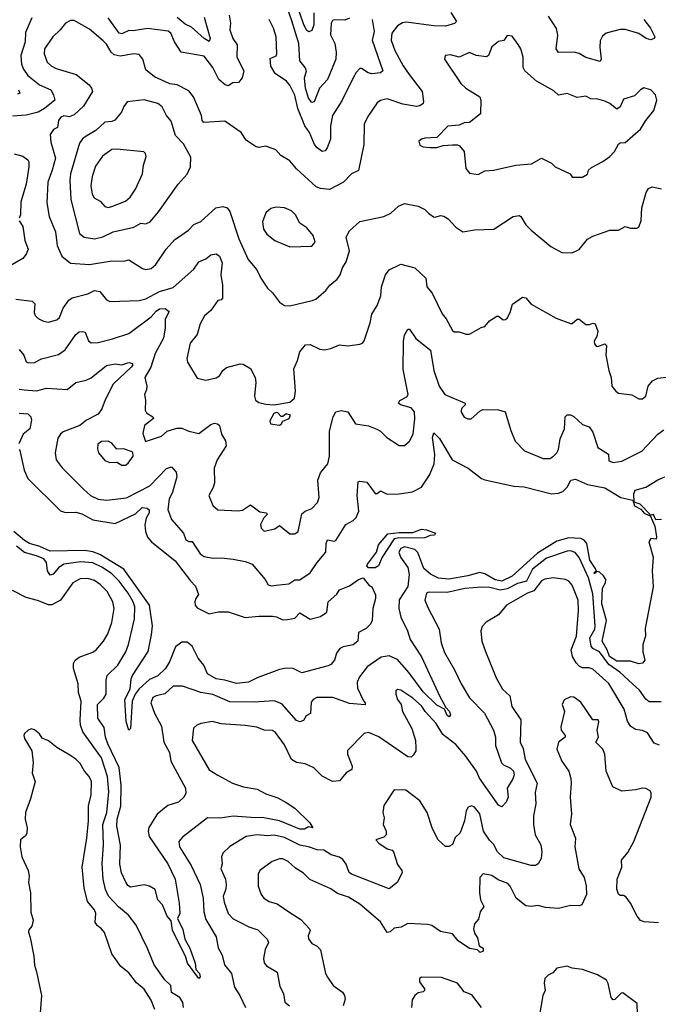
# Model space of a CAD drawing. Extents: x 1246169 to 1426871, y 660025 to 763458.
# Tile 205 of 256: x 1300018 to 1303748, y 732234 to 737985. Entities that reach past the tile are written whole.
import ezdxf

# ---------------------------------------------------------------- set-up
doc = ezdxf.new("R2010")
doc.units = 0

msp = doc.modelspace()

# ---------------------------------------------------------------- linework, layer by layer
at = {"layer": '0CON20XD'}
for points in [[(1301945, 737993.1), (1301917.3, 737982.7), (1301855, 737982.9), (1301845, 737979.2), (1301836.7, 737965), (1301834, 737896), (1301857.8, 737845), (1301866.2, 737795), (1301864.3, 737755), (1301815.4, 737635), (1301768.9, 737585), (1301737.5, 737505), (1301725, 737500.8), (1301705, 737527.1), (1301686.8, 737585), (1301681.1, 737645), (1301693.3, 737685), (1301685.6, 737705), (1301654.5, 737745), (1301647.4, 737845), (1301605.7, 737984.3), (1301583.3, 738043.3)], [(1301736.8, 738025), (1301736.8, 737955), (1301725, 737921.4), (1301706.7, 737913.3), (1301695, 737921.1), (1301677.6, 737955), (1301631.8, 738085)], [(1300087.8, 737995), (1300050.7, 737909.3), (1300049.6, 737855), (1300024.7, 737775), (1300028, 737725), (1300039.4, 737695), (1300065, 737657.9), (1300133.4, 737603.4), (1300200, 737575), (1300215.6, 737545), (1300221.9, 737515), (1300161.5, 737465), (1300125, 737444.5), (1300055, 737427.5), (1299975, 737421.2)], [(1302536.2, 738026.2), (1302568.5, 737975), (1302558.3, 737961.7), (1302505, 737946.5), (1302437.8, 737947.8), (1302275, 737970.4), (1302253.4, 737966.6), (1302225, 737948.6), (1302192.1, 737905), (1302187.8, 737865), (1302208.8, 737805), (1302257.8, 737715), (1302293.3, 737665), (1302367.8, 737565), (1302377.3, 737507.3), (1302374, 737495), (1302355, 737481.5), (1302335, 737477.5), (1302255, 737491.2), (1302165, 737522.9), (1302125, 737512.5), (1302105, 737499.2), (1302050.8, 737419.2), (1302030.8, 737375), (1302028.9, 737255), (1301996.1, 737103.9), (1301955, 737083.8), (1301910, 737035), (1301827.3, 736992.7), (1301775, 736999.4), (1301749.1, 737009.1), (1301635, 737114.2), (1301595, 737160), (1301542.4, 737192.4), (1301513.8, 737223.8), (1301455, 737246.9), (1301415, 737238.8), (1301395, 737244), (1301340.3, 737280.3), (1301310.8, 737325), (1301215, 737392.7), (1301093.3, 737385), (1301084.3, 737395), (1301079.4, 737425), (1301032.5, 737535), (1301005, 737570), (1300937.5, 737605), (1300895, 737610), (1300805, 737650), (1300755, 737691.2), (1300737.1, 737755), (1300715, 737780.5), (1300685, 737785.9), (1300605, 737771.1), (1300570, 737780), (1300552.7, 737795), (1300525, 737840.9), (1300505, 737861.8), (1300425, 737929.4), (1300335, 737979.6), (1300315, 737979.6), (1300285, 737963.5), (1300254.6, 737925), (1300210.8, 737885), (1300163.1, 737815), (1300159.6, 737785), (1300177.3, 737737.3), (1300201.9, 737715), (1300230.4, 737700.4), (1300347.8, 737665), (1300423.1, 737605), (1300437.5, 737585), (1300442.2, 737565), (1300390.7, 737479.3), (1300335, 737428.9), (1300307.5, 737417.5), (1300275, 737424), (1300258.8, 737415), (1300243.3, 737395), (1300237.5, 737355), (1300215, 737343.3), (1300195.6, 737315), (1300199.8, 737269.8), (1300226.4, 737176.4), (1300207.8, 737105), (1300181.2, 737035), (1300175.4, 736915), (1300189.6, 736835), (1300227.2, 736745), (1300237.3, 736665), (1300263.5, 736603.5), (1300315, 736563.1), (1300425, 736554.6), (1300555.5, 736575.5), (1300625, 736574.5), (1300655, 736583.1), (1300735, 736531.4), (1300755, 736525.6), (1300785, 736531.1), (1300812.9, 736555), (1300873.1, 736645), (1300922, 736698), (1301004.5, 736755), (1301035, 736788.9), (1301075, 736806.9), (1301162.5, 736885), (1301205, 736893.8), (1301229.4, 736885), (1301244.6, 736865), (1301297.1, 736705), (1301351.4, 736585), (1301403.8, 736523.8), (1301425.6, 736475), (1301465, 736416.7), (1301495, 736390), (1301535, 736334), (1301565, 736316), (1301596.6, 736313.4), (1301725.5, 736344.5), (1301746.6, 736353.4), (1301779.6, 736380.4), (1301806.8, 736403.2), (1301830, 736435), (1301871.3, 736468.7), (1301890, 736495), (1301903.1, 736535), (1301925, 736571.2), (1301943.5, 736635), (1301925.5, 736715), (1301945, 736750.8), (1302004.4, 736805.6), (1302145.5, 736834.5), (1302185, 736854), (1302230, 736895), (1302265, 736910.8), (1302345, 736896.2), (1302385, 736876.7), (1302405, 736853.8), (1302435, 736833.8), (1302445, 736831.2), (1302475, 736841.2), (1302495, 736837.5), (1302521.2, 736821.2), (1302565, 736773.3), (1302606.4, 736746.4), (1302675, 736758), (1302788.3, 736761.7), (1302900, 736835), (1302935, 736841.2), (1302946, 736835), (1302975, 736786.2), (1303004.6, 736754.6), (1303120.5, 736660.5), (1303185, 736624.5), (1303245, 736623.6), (1303285, 736642), (1303335, 736702.5), (1303365, 736720), (1303465, 736756.2), (1303515, 736756), (1303555, 736777.5), (1303585, 736767.5), (1303623, 736767), (1303635, 736772.5), (1303647.3, 736812.7), (1303651.1, 736885), (1303678.1, 736975), (1303691.1, 736998.9), (1303711.7, 737008.3), (1303766.8, 736996.8)], [(1301241.7, 738011.7), (1301250, 737965), (1301244.2, 737925), (1301261.9, 737875), (1301287.5, 737837.5), (1301285.4, 737765), (1301327.9, 737685), (1301316.9, 737645), (1301295, 737618.2), (1301263.3, 737615), (1301235, 737597.5), (1301217.5, 737605), (1301180, 737635), (1301146.4, 737705), (1301095, 737770.8), (1300961.1, 737795), (1300922.4, 737855), (1300900.4, 737905), (1300885, 737917.9), (1300765, 737933.6), (1300681.4, 737918.6), (1300655, 737920.9), (1300615, 737902.5), (1300599.2, 737905), (1300533.6, 737995)], [(1301095, 737999.5), (1301129.4, 737875), (1301125, 737858), (1301095, 737873.9), (1301020.7, 737940.7), (1300985, 737959.4), (1300938.1, 737998.1)], [(1302076.4, 737985), (1302088.2, 737915), (1302077.3, 737865), (1302139.5, 737685), (1302125, 737673.3), (1302075, 737667.5), (1302052.5, 737675), (1302015, 737700), (1302005, 737698.7), (1301983.2, 737676.8), (1301965.8, 737645), (1301899.8, 737510.2), (1301844.8, 737425), (1301834.2, 737365), (1301832.3, 737287.7), (1301813.8, 737236.2), (1301801.3, 737218.7), (1301785, 737214.3), (1301755, 737236.4), (1301740, 737255), (1301710.2, 737325), (1301684.2, 737365), (1301641.9, 737465), (1301624.5, 737544.5), (1301595, 737602), (1301576, 737625), (1301510, 737670), (1301485, 737712.5), (1301481.2, 737758.8), (1301515, 737773.3), (1301519.2, 737785), (1301515.4, 737885), (1301501.2, 737935), (1301475.6, 737985)], [(1303664.6, 737985), (1303702.1, 737935), (1303727.5, 737885), (1303725, 737873.8), (1303705, 737866), (1303676.7, 737875), (1303634.4, 737904.4), (1303555, 737928.1), (1303525, 737926.5), (1303442.9, 737905), (1303422.4, 737887.6), (1303409.1, 737860.9), (1303405.9, 737825), (1303414.4, 737755), (1303408.7, 737741.3), (1303325, 737763.5), (1303285, 737786.7), (1303257.5, 737795), (1303165, 737793.1), (1303152.5, 737815), (1303161.8, 737895), (1303153.9, 737933.9), (1303107.1, 738005)], [(1303244.1, 737064.1), (1303305, 737064.2), (1303335, 737082.5), (1303341.2, 737105), (1303358.3, 737121.7), (1303425, 737156), (1303465, 737186.2), (1303492, 737215), (1303515, 737258), (1303525, 737265.8), (1303555, 737268), (1303645, 737346.2), (1303674.4, 737395.6), (1303722.5, 737455), (1303739.4, 737515), (1303732.5, 737545), (1303705, 737575.8), (1303664.3, 737585.7), (1303644.4, 737575.6), (1303609.7, 737540.3), (1303545, 737520), (1303526.2, 737475), (1303505, 737462.9), (1303465, 737494.3), (1303435, 737508.6), (1303395, 737520), (1303355, 737522.5), (1303325, 737537.1), (1303275, 737530), (1303215, 737552.9), (1303165, 737543.8), (1303138.6, 737568.6), (1303036.4, 737625), (1302968.1, 737685), (1302957.8, 737705), (1302958.5, 737765), (1302944.6, 737814.6), (1302929.8, 737839.8), (1302895, 737887.5), (1302865, 737892.5), (1302846.7, 737863.3), (1302815, 737858), (1302775, 737826), (1302756, 737775), (1302745, 737768), (1302685, 737776.2), (1302645, 737792.5), (1302585, 737765.8), (1302535, 737780), (1302502.5, 737775), (1302500, 737755), (1302595, 737611.4), (1302624, 737585), (1302706, 737535), (1302712, 737515), (1302708.8, 737435), (1302645.8, 737384.2), (1302615, 737383.1), (1302585, 737368.5), (1302518, 737362), (1302455, 737296.7), (1302385, 737292.5), (1302365, 737287.5), (1302350, 737275), (1302355, 737252.5), (1302375, 737242.5), (1302415, 737237.5), (1302455, 737237.5), (1302490.7, 737249.3), (1302545, 737254), (1302575, 737253.8), (1302587.3, 737247.3), (1302614.3, 737214.3), (1302624.5, 737115), (1302645, 737088.1), (1302695, 737080.6), (1302735, 737102), (1302786, 737106), (1302915, 737134.2), (1303007, 737143), (1303065, 737176.7), (1303125, 737145.8), (1303145.5, 737125.5), (1303232.5, 737085), (1303244.1, 737064.1)], [(1300011.5, 737575), (1300018.1, 737555), (1300005, 737549.3)], [(1300455, 736704.8), (1300502.7, 736717.3), (1300564.3, 736745.7), (1300685, 736772.9), (1300725, 736795.6), (1300755, 736792.7), (1300780.6, 736805), (1300828.3, 736861.7), (1300942.5, 737025), (1300995, 737083.3), (1301015.8, 737125), (1301017.7, 737182.3), (1300975, 737258.8), (1300928, 737308), (1300902.2, 737392.2), (1300875, 737425.7), (1300850, 737475), (1300825, 737494.6), (1300745, 737516.8), (1300645.9, 737504.1), (1300625, 737476.7), (1300612.5, 737445), (1300572.9, 737397.1), (1300555, 737389.1), (1300515, 737385.6), (1300463.1, 737336.9), (1300405, 737304.5), (1300385, 737288.9), (1300367, 737263), (1300315.2, 737085), (1300311.4, 737045), (1300316.4, 736935), (1300366.7, 736736.8), (1300394.4, 736715), (1300455, 736704.8)], [(1299985, 737200.6), (1300035, 737188), (1300065, 737166.2), (1300070, 737155), (1300070.8, 737125), (1300055.4, 737024.6), (1300025, 736920), (1300022.5, 736845), (1300014, 736825)], [(1300535, 736887.1), (1300555, 736894.4), (1300635.8, 736925), (1300662, 736948), (1300695, 736994), (1300735.4, 737085), (1300740, 737135), (1300755.7, 737185), (1300752.7, 737202.7), (1300742.7, 737212.7), (1300585, 737229.1), (1300555, 737226.7), (1300502.1, 737187.9), (1300460.4, 737129.6), (1300441.6, 737068.4), (1300433.7, 737015), (1300440, 736965), (1300453.3, 736945), (1300486.9, 736925), (1300515, 736892.9), (1300535, 736887.1)], [(1301595, 736658), (1301725, 736661.9), (1301742.9, 736685), (1301732.5, 736725), (1301695, 736768.8), (1301655, 736796.7), (1301629.4, 736845), (1301605, 736868.9), (1301564.3, 736885.7), (1301515, 736890), (1301485, 736881.9), (1301455, 736856.2), (1301435.7, 736805), (1301441.7, 736761.7), (1301461.4, 736731.4), (1301508, 736695), (1301595, 736658)], [(1300015, 736810), (1300035, 736777.5), (1300047.9, 736695), (1300068, 736645), (1300056, 736615), (1300035, 736590), (1299886.5, 736505)], [(1299995, 736353.3), (1300090.3, 736340.3), (1300106, 736325), (1300101.9, 736275), (1300107.9, 736257.9), (1300125, 736240), (1300156.7, 736223.3), (1300185, 736218), (1300235, 736232), (1300249.4, 736245), (1300270.9, 736299.1), (1300304.1, 736345.9), (1300325, 736359.5), (1300415, 736383.8), (1300455, 736403.6), (1300485, 736396.9), (1300525, 736348.6), (1300545, 736339.4), (1300715, 736344.6), (1300755, 736354), (1300835, 736398.1), (1300915, 736419.6), (1301035, 736527.1), (1301065, 736571.2), (1301105, 736587.5), (1301135, 736612.1), (1301165, 736617.8), (1301185, 736604.3), (1301199.5, 736565), (1301192.9, 736495), (1301202.7, 736435), (1301201.7, 736358.3), (1301195, 736348), (1301174.6, 736345.4), (1301134.1, 736285.9), (1301098, 736255), (1301072.4, 736207.6), (1301053.9, 736146.1), (1301013.3, 736095), (1300993.1, 736005), (1300997.5, 735985), (1301055, 735891.2), (1301105, 735879.2), (1301165, 735892.2), (1301185, 735905.6), (1301203.7, 735936.3), (1301225, 735953.2), (1301305, 735974.5), (1301322.7, 735972.7), (1301365, 735948), (1301393.1, 735895), (1301397.1, 735865), (1301388.5, 735785), (1301395, 735762), (1301415, 735748.9), (1301455, 735738.8), (1301505, 735735.4), (1301595, 735750), (1301622.9, 735775), (1301629.4, 735815), (1301619.6, 735945), (1301641.1, 735995), (1301653.3, 736045), (1301686.7, 736085), (1301715, 736088.6), (1301770.3, 736060.3), (1301797.3, 736057.3), (1301835, 736064.4), (1301885, 736085.8), (1301935, 736079.2), (1302005, 736089.2), (1302020, 736095), (1302029.3, 736109.3), (1302065.8, 736215), (1302075.6, 736264.4), (1302105.6, 736315), (1302128, 736372), (1302131.5, 736425), (1302154.4, 736495), (1302175, 736524), (1302245, 736556.9), (1302325.7, 736535.7), (1302390, 736475), (1302396.7, 736425), (1302427, 736387), (1302485, 736266.7), (1302508.2, 736238.2), (1302545, 736168.8), (1302555, 736162.5), (1302585, 736162.5), (1302625, 736148.6), (1302645, 736148), (1302713, 736187), (1302735, 736192.5), (1302762.5, 736225), (1302805, 736253.3), (1302815, 736252.5), (1302842.7, 736232.7), (1302855, 736234), (1302865, 736241.2), (1302882.9, 736275), (1302896.6, 736323.4), (1302955, 736363.8), (1302975, 736360), (1303005, 736324), (1303152.4, 736242.4), (1303235, 736210), (1303245, 736210), (1303275, 736236), (1303285, 736236.2), (1303324.3, 736204.3), (1303345.9, 736204.1), (1303365, 736212.5), (1303379.3, 736209.3), (1303394.2, 736165), (1303388.6, 736135), (1303373.8, 736106.2), (1303375, 736092.5), (1303385, 736078), (1303395, 736076), (1303435, 736091.2), (1303445, 736082.5), (1303441.1, 736025), (1303458.8, 735935), (1303472.7, 735895), (1303475.8, 735845), (1303499.2, 735815), (1303515, 735804.4), (1303593.4, 735793.4), (1303635, 735770.8), (1303655, 735770), (1303674.5, 735785.5), (1303689.1, 735845), (1303713.9, 735876.1), (1303745, 735891.3), (1303810.4, 735899.6)], [(1300015, 736058.6), (1300041.1, 736025), (1300055, 735986), (1300070.3, 735980.3), (1300105, 735982.2), (1300145.4, 736004.6), (1300245, 736028.5), (1300283, 736057), (1300344.8, 736145.2), (1300365, 736161.1), (1300385, 736164.2), (1300399.4, 736159.4), (1300418.9, 736108.9), (1300435, 736096.9), (1300475, 736098.9), (1300559.8, 736120.2), (1300655, 736152.5), (1300785, 736249.1), (1300815, 736283.1), (1300835, 736295.8), (1300868.1, 736298.1), (1300890, 736280), (1300866.8, 736235), (1300867.1, 736185), (1300857.4, 736125), (1300809.5, 736035), (1300784.1, 735955), (1300749.5, 735895), (1300759.4, 735845), (1300757.9, 735822.1), (1300746, 735795), (1300753, 735763), (1300751.4, 735705), (1300759.3, 735689.3), (1300796, 735665), (1300800, 735655), (1300746.7, 735615), (1300737, 735567), (1300751.7, 735521.7), (1300845, 735552.9), (1300878.5, 735581.5), (1300935, 735599.5), (1300965, 735600), (1301005, 735581.1), (1301065, 735568.5), (1301135, 735621.1), (1301155, 735627.3), (1301173.6, 735623.6), (1301184.5, 735614.5), (1301196.4, 735565), (1301220.3, 735525), (1301224.7, 735495.3), (1301171.5, 735415), (1301153.1, 735365), (1301155, 735280), (1301147.7, 735252.3), (1301122.9, 735205), (1301145, 735146.7), (1301175, 735122), (1301294.3, 735115.7), (1301319.1, 735120.9), (1301365, 735152), (1301421.2, 735111.2), (1301460, 735105), (1301462.5, 735095), (1301443.9, 735076.1), (1301424.4, 735035.6), (1301428, 735015), (1301445, 734998), (1301508.8, 735011.2), (1301535, 735030), (1301595, 734982), (1301625, 734982.5), (1301643.8, 734995), (1301665, 735098.6), (1301685, 735114.4), (1301725, 735130.6), (1301758.1, 735165), (1301766.7, 735195), (1301759.2, 735295), (1301775, 735338), (1301818.5, 735391.5), (1301828, 735435), (1301827.7, 735485), (1301828.3, 735581.7), (1301849.4, 735665), (1301865, 735694), (1301895, 735703.2), (1301934, 735694), (1301980, 735625), (1302055, 735612), (1302103.4, 735593.4), (1302125, 735580.8), (1302162, 735545), (1302235, 735498.6), (1302265, 735498.8), (1302295, 735523.3), (1302316.9, 735565), (1302326.2, 735653.8), (1302323.8, 735695), (1302305, 735718.5), (1302242.5, 735735), (1302230, 735745), (1302238.8, 735761.2), (1302278.2, 735781.8), (1302286.7, 735795), (1302258.5, 735941.5), (1302259.5, 736105), (1302265, 736142.5), (1302285, 736176.7), (1302295, 736176.7), (1302332.4, 736122.4), (1302418.1, 736055), (1302436, 735936)], [(1300015, 735826.4), (1300043.1, 735823.1), (1300115, 735817.8), (1300175, 735831.8), (1300295, 735825.6), (1300345, 735865.4), (1300405, 735878.7), (1300435, 735892.1), (1300525, 735965.6), (1300575, 735974.4), (1300615, 735969.1), (1300655, 735982.1), (1300676, 735976), (1300676.9, 735965), (1300668.9, 735955), (1300564.4, 735855.6), (1300517.4, 735765), (1300498.3, 735711.7), (1300475, 735681.8), (1300407.8, 735645), (1300368.1, 735615), (1300272.1, 735577.9), (1300255, 735564.7), (1300240.3, 735539.7), (1300223.9, 735455), (1300230, 735415), (1300265, 735366.9), (1300387.5, 735245), (1300431.9, 735205), (1300475, 735183.8), (1300525, 735179.1), (1300642.1, 735192.1), (1300778, 735262), (1300875, 735363.5), (1300905, 735372.5), (1300931.8, 735341.8), (1300934.6, 735315), (1300910.4, 735225), (1300891.2, 735185), (1300883.2, 735125), (1300904.5, 735065), (1300974.3, 734985), (1300987.5, 734947.5), (1301005, 734937.5), (1301025, 734937.5), (1301071.2, 734865), (1301095, 734848.8), (1301145, 734839.1), (1301195, 734841.1), (1301264.3, 734834.3), (1301335, 734820), (1301375, 734804), (1301451.5, 734715), (1301470, 734685), (1301487.7, 734677.7), (1301515, 734681.9), (1301589.5, 734690.5), (1301625, 734712.5), (1301655, 734713.6), (1301713.5, 734755), (1301754.6, 734815), (1301805.7, 734874.3), (1301808.1, 734925), (1301815, 734946.9), (1301855, 734939.6), (1301865, 734943.8), (1301922.8, 735037.2), (1301965, 735060.2), (1301982.7, 735077.3), (1301999.2, 735115), (1301989.5, 735205), (1301995, 735286.2), (1302005, 735290), (1302045, 735284.4), (1302095, 735217.5), (1302105, 735217.5), (1302125, 735232.9), (1302165, 735213.8), (1302235, 735215.3), (1302312.7, 735227.3), (1302365.3, 735254.7), (1302412.5, 735325), (1302438.9, 735391.1), (1302443.2, 735445), (1302429.3, 735545), (1302437.5, 735572.5), (1302469.4, 735539.4), (1302543.3, 735413.3), (1302638, 735365), (1302715, 735305.8), (1302735, 735297.5), (1302905, 735260), (1302965, 735256.2), (1303125, 735215.5), (1303165, 735219.1), (1303191.1, 735228.9), (1303215.9, 735254.1), (1303237.1, 735295), (1303265, 735301.1), (1303335, 735270.9), (1303435, 735251.3), (1303530, 735195), (1303599.3, 735179.3), (1303608.8, 735145), (1303645.9, 735125.9), (1303665, 735102), (1303695, 735090), (1303700, 735095), (1303642, 735155), (1303607, 735167), (1303604.5, 735215.5), (1303612.6, 735237.4), (1303676, 735255), (1303745, 735297.5), (1303785.7, 735314.3)], [(1302436, 735936), (1302467.5, 735845), (1302501.5, 735795), (1302620, 735745), (1302620, 735735), (1302601.2, 735715), (1302594.2, 735695.8), (1302615, 735664.2), (1302635, 735654), (1302655, 735654), (1302705, 735698.8), (1302722.7, 735707.3), (1302815, 735706.7), (1302853.3, 735695), (1302886.2, 735586.2), (1302912.7, 735522.7), (1302965.8, 735465.8), (1303075, 735422.5), (1303115, 735422), (1303135, 735436), (1303155.8, 735455), (1303165.4, 735474.6), (1303175, 735537.5), (1303200.6, 735595), (1303204.2, 735665.8), (1303215, 735676.2), (1303235, 735676.7), (1303255, 735667.5), (1303305, 735620), (1303345, 735607.5), (1303365.4, 735575.4), (1303395, 735485.8), (1303458, 735448), (1303458.8, 735408.8), (1303485, 735399.4), (1303535, 735407.1), (1303652, 735465), (1303745, 735564.5), (1303781.2, 735588.8)], [(1300015, 735687.5), (1300065, 735681.9), (1300082.5, 735665), (1300085.6, 735645), (1300076.9, 735595), (1300037.9, 735565), (1300013, 735507)], [(1301535, 735617.5), (1301545, 735622.5), (1301555, 735640), (1301592.5, 735655), (1301600, 735675), (1301575, 735683.3), (1301555, 735667.5), (1301545, 735667.5), (1301525, 735688.8), (1301515, 735691.2), (1301502.5, 735685), (1301478.3, 735641.7), (1301482.5, 735625), (1301535, 735617.5)], [(1300635, 735382.9), (1300652, 735395), (1300680, 735435), (1300679.3, 735459.3), (1300625, 735477.5), (1300585, 735476.2), (1300555, 735512), (1300535, 735524), (1300495, 735521.2), (1300473.3, 735505), (1300471.7, 735478.3), (1300478, 735455), (1300515, 735410), (1300545, 735398), (1300585, 735400), (1300613.6, 735383.6), (1300635, 735382.9)], [(1300014.6, 735474.6), (1300018.6, 735468.6), (1300044.1, 735354.1), (1300065, 735304.4), (1300255, 735115.4), (1300285, 735105.8), (1300345, 735107.9), (1300379.7, 735099.7), (1300445, 735063), (1300575, 735042.5), (1300695, 735099.5), (1300733.1, 735135), (1300762.7, 735132.7), (1300773.1, 735123.1), (1300774.7, 735105), (1300757, 735073), (1300747.8, 735035), (1300752.7, 734995), (1300765, 734962.5), (1300786.7, 734935), (1300925.3, 734825), (1301015, 734706.9), (1301045, 734676), (1301063, 734627), (1301046, 734604), (1301040.4, 734585), (1301043.2, 734565), (1301055, 734549.5), (1301124.8, 734514.8), (1301176.2, 734526.2), (1301235, 734526), (1301335, 734492.9), (1301415, 734501.5), (1301495, 734500.8), (1301517.9, 734497.9), (1301555, 734479.3), (1301581.1, 734481.1), (1301625, 734488.5), (1301655, 734521.1), (1301713.9, 734483.9), (1301775, 734498.8), (1301812.5, 734525), (1301818.8, 734585), (1301869.5, 734630.5), (1301886.7, 734655), (1301945, 734678), (1301996.7, 734715), (1302025, 734725.6), (1302060, 734680), (1302075, 734672.5), (1302095.8, 734625), (1302095.7, 734605), (1302081.2, 734545), (1302077.5, 734475), (1302067.5, 734455), (1302041.7, 734428.3), (1301996.7, 734405), (1301992.5, 734355), (1301965.6, 734334.4), (1301907.6, 734322.4), (1301888.6, 734311.4), (1301868.5, 734285), (1301856.6, 734243.4), (1301835, 734218.8), (1301818.8, 734211.2), (1301665, 734170.6), (1301615, 734195.7), (1301575, 734196.9), (1301535, 734190), (1301405, 734140.4), (1301355, 734114.8), (1301285, 734107.2), (1301215, 734128), (1301165, 734135.2), (1301115, 734163.8), (1301092.5, 734215), (1301060.2, 734255), (1301024.2, 734325), (1300995, 734348.4), (1300965, 734349.4), (1300928.1, 734321.9), (1300893.3, 734235), (1300868.8, 734195), (1300825, 734152.4), (1300775, 734131.3), (1300715, 734076.9), (1300692.7, 734045), (1300675.3, 734005), (1300665.5, 733845), (1300655, 733836.2), (1300640, 733885), (1300630.8, 734015), (1300662.5, 734075), (1300668.5, 734135), (1300676.4, 734155), (1300768.2, 734295), (1300787.1, 734392.9), (1300793.3, 734445), (1300775.2, 734565), (1300626.1, 734775), (1300485, 734860.7), (1300445, 734876.6), (1300395.4, 734884.6), (1300195, 734880.6), (1300135, 734908.8), (1300075, 734926.2), (1300045, 734943.4), (1299984.1, 734995)], [(1303766.7, 735065), (1303733.6, 735063.6), (1303720, 735095), (1303700, 735090), (1303727.3, 735027.3), (1303738, 734965), (1303735, 734950), (1303705, 734954), (1303692.2, 734935), (1303718.1, 734845), (1303712.5, 734765), (1303718.3, 734671.7), (1303671.7, 734428.3), (1303672.7, 734385), (1303658.2, 734335), (1303658.1, 734291.9), (1303670, 734245), (1303655, 734227.6), (1303635, 734222.5), (1303585, 734239.1), (1303505, 734239), (1303463.2, 734265), (1303448.8, 734305), (1303419.4, 734355), (1303444.8, 734475), (1303417.6, 734572.4)], [(1302055, 734783.5), (1302045.9, 734795), (1302049.1, 734805), (1302101.5, 734875), (1302113, 734917), (1302168.7, 734981.3), (1302235, 734990.4), (1302315, 734989.2), (1302365, 735009.2), (1302395, 735005.4), (1302447.5, 734985), (1302440, 734975), (1302415, 734972.7), (1302385, 734959.1), (1302225, 734957.4), (1302205, 734951.9), (1302134.5, 734845), (1302114.4, 734795.6), (1302095, 734783.8), (1302055, 734783.5)], [(1303417.6, 734572.4), (1303421.3, 734665), (1303439.2, 734695), (1303441.2, 734715), (1303427.6, 734737.6), (1303405, 734758.2), (1303385.6, 734764.4), (1303382.7, 734755), (1303375, 734750.5), (1303372, 734755), (1303384.4, 734765.6), (1303383.2, 734775), (1303349.1, 734829.1), (1303330.4, 734925), (1303315.7, 734945.7), (1303295.5, 734955.5), (1303225, 734959.4), (1303155, 734939.7), (1303041.6, 734868.4), (1302895.3, 734735), (1302833.9, 734706.1), (1302795, 734713.8), (1302735, 734749.2), (1302705, 734756.8), (1302635, 734736.1), (1302525, 734716.7), (1302463.6, 734723.6), (1302416.8, 734746.8), (1302379.2, 734779.2), (1302343.1, 734873.1), (1302325, 734891.1), (1302265, 734905.9), (1302245, 734896.7), (1302233.1, 734875), (1302241.9, 734845), (1302285.3, 734785), (1302293.3, 734745), (1302284.7, 734675), (1302235, 734595.8), (1302232.8, 734545), (1302244.5, 734495), (1302282.5, 734415), (1302298, 734365), (1302365, 734263.8), (1302472.8, 734032.8), (1302507.7, 733967.7), (1302527.5, 733945), (1302533.8, 733925), (1302527.1, 733912.9), (1302515, 733920.8), (1302498.3, 733958.3), (1302455, 733982), (1302375, 734058.4), (1302291.7, 734171.7), (1302225, 734248.8), (1302175, 734269.7), (1302129.1, 734260.9), (1302047.1, 734205), (1302003, 734147), (1301989.4, 734115), (1301990, 734080), (1302025.8, 734005.8), (1302036.7, 733995), (1302035, 733982.5), (1301945, 733990.4), (1301846.3, 734026.3), (1301753.8, 734026.2), (1301732, 734015), (1301720.4, 733999.6), (1301716.9, 733933.1), (1301690.2, 733919.8), (1301675, 733892.5), (1301655, 733883.1), (1301635, 733891.4), (1301548.3, 733988.3), (1301505, 734006.4), (1301388.2, 733998.2), (1301245, 734000), (1301145, 734043.4), (1301075, 734055.8), (1300967.7, 734092.3), (1300915, 734092.9), (1300865, 734047.5), (1300815, 734036.8), (1300795, 734025.4), (1300783.2, 733995), (1300804.1, 733935), (1300845, 733858), (1300858.9, 733765), (1300892.7, 733705), (1300900.8, 733655), (1300985.8, 733495.8), (1300988.4, 733465), (1300976.8, 733445), (1300945, 733415.5), (1300883.9, 733396.1), (1300821.2, 733345), (1300772.7, 733267.3), (1300768, 733245), (1300774.4, 733214.4), (1300883.1, 733055), (1300925.2, 732965.2), (1300949.2, 732825), (1300952.9, 732765), (1300940, 732735), (1300970.6, 732670.6), (1300981.5, 732615), (1301012.1, 732562.1), (1301042.9, 732475), (1301047.4, 732437.4), (1301067.2, 732415), (1301071.1, 732395), (1301065, 732385.8), (1300996.9, 732475), (1300986.7, 732515), (1300911.1, 732665), (1300901.7, 732721.7), (1300878.8, 732748.8), (1300852, 732815), (1300824.4, 732844.4), (1300808.6, 732905), (1300775, 732924.5), (1300745, 732932.1), (1300665, 732919.2), (1300648.8, 732928.8), (1300636.8, 732946.8), (1300612, 733002), (1300602.6, 733052.6), (1300606, 733164), (1300584.4, 733275), (1300587.2, 733315), (1300608, 733392), (1300610.7, 733515), (1300598, 733618), (1300532.8, 733755), (1300519.2, 733795), (1300511.1, 733851.1), (1300473.2, 733905), (1300472, 733985), (1300508.6, 734021.4), (1300521.9, 734045), (1300522.4, 734127.6), (1300528.8, 734155), (1300590, 734215), (1300636.8, 734293.2), (1300653.8, 734335), (1300687.6, 734485), (1300689.2, 734555), (1300680, 734585), (1300652.1, 734635), (1300598.9, 734705), (1300555, 734747.9), (1300500.4, 734785), (1300445, 734812.1), (1300375, 734818.1), (1300275.7, 734804.3), (1300245, 734783.8), (1300213.3, 734746.8), (1300195, 734741.3), (1300179.6, 734765), (1300174.7, 734815), (1300158.8, 734835), (1300115, 734854.4), (1300045, 734873.2), (1299999.5, 734909.5)], [(1303765, 734000.6), (1303695, 734001.8), (1303675, 734015.5), (1303638.8, 734068.8), (1303597.9, 734105), (1303523.6, 734175), (1303459.5, 734219.5), (1303405, 734292), (1303365, 734311.6), (1303355.4, 734325), (1303348, 734375), (1303376.9, 734425), (1303379.8, 734445), (1303365, 734630.8), (1303341, 734725), (1303285, 734842.9), (1303262.2, 734872.2), (1303235, 734882.2), (1303215, 734881.6), (1303095, 734839.8), (1303014, 734775), (1302978, 734705), (1302925, 734691.2), (1302865, 734660.5), (1302825, 734653.8), (1302765, 734668), (1302715, 734671.1), (1302617.1, 734662.9), (1302515, 734639.6), (1302405, 734641.2), (1302394.4, 734635), (1302384.5, 734594.5), (1302401.2, 734551.2), (1302467.5, 734425), (1302480.7, 734345), (1302499.5, 734289.5), (1302557.4, 734187.4), (1302596, 734105), (1302644.8, 734024.8), (1302732.7, 733935), (1302786.2, 733835), (1302797.1, 733795), (1302797.6, 733745), (1302831.6, 733645), (1302843.2, 733633.2), (1302885, 733613.4), (1302903.1, 733595), (1302905.3, 733575), (1302898, 733552), (1302865, 733496.7), (1302871.2, 733445), (1302859.2, 733415), (1302835, 733388.6), (1302815, 733397.1), (1302702.9, 733555), (1302685.9, 733595), (1302622.5, 733685), (1302565, 733750.7), (1302489.7, 733809.7), (1302450.6, 733875), (1302386.6, 733945), (1302365, 733976.9), (1302315, 734022.2), (1302245, 734068.9), (1302225, 734072), (1302215.8, 734064.2), (1302214.3, 734045), (1302224.6, 734014.6), (1302246, 733985), (1302254, 733945), (1302309.2, 733845), (1302328.9, 733775), (1302332.7, 733732.7), (1302331.8, 733715), (1302318, 733692), (1302305, 733678.5), (1302285, 733679.6), (1302115, 733796), (1302055, 733822.5), (1302030, 733815), (1301932.8, 733717.2), (1301933.2, 733695), (1301960, 733625), (1301956.9, 733605), (1301923.8, 733586.2), (1301885, 733538.8), (1301845, 733536), (1301785, 733566.5), (1301735, 733615.5), (1301685, 733638.1), (1301635, 733645.7), (1301606, 733665), (1301565, 733750.6), (1301511.4, 733821.4), (1301495, 733833.9), (1301445, 733836.2), (1301402.3, 733852.3), (1301335, 733862.7), (1301195, 733871.5), (1301144.6, 733885.4), (1301076, 733874), (1301052.5, 733865), (1301033.8, 733846.2), (1301025.6, 733775), (1301123.8, 733603.8), (1301175, 733573.1), (1301261.2, 733525), (1301325, 733503.6), (1301405, 733491.5), (1301455, 733463.9), (1301525, 733439.6), (1301575, 733413.6), (1301625, 733380.5), (1301712, 733295), (1301730, 733265), (1301705, 733270), (1301682.3, 733257.7), (1301655, 733257.3), (1301535, 733305.5), (1301435, 733325.9), (1301395, 733323.5), (1301265, 733334), (1301187.8, 733322.2), (1301115, 733323.8), (1300968.7, 733211.3), (1300947.5, 733185), (1300951.8, 733155), (1301019.4, 733045), (1301072.8, 732935), (1301090, 732855), (1301092.4, 732775), (1301105, 732729.4), (1301165, 732628), (1301177.1, 732565), (1301201.1, 732521.1), (1301213.5, 732465), (1301254.6, 732415), (1301271.5, 732335), (1301303.3, 732285), (1301336.7, 732215)], [(1300975.4, 732215), (1300970, 732245), (1300953.1, 732275), (1300903.8, 732303.8), (1300901.2, 732345), (1300866.4, 732376.4), (1300802.6, 732465), (1300765, 732561.1), (1300697, 732697), (1300652.5, 732755), (1300595, 732804), (1300536.8, 732865), (1300518.5, 732905), (1300505.6, 732965), (1300498.6, 733055), (1300506.2, 733165), (1300503.9, 733285), (1300526, 733355), (1300537.7, 733475), (1300529.8, 733565), (1300495, 733674.6), (1300386.8, 733825), (1300372.9, 733865), (1300370.4, 733895), (1300376.7, 734005), (1300361.8, 734055), (1300359.6, 734105), (1300332.5, 734195), (1300331.5, 734225), (1300341.9, 734245), (1300365, 734261.9), (1300445, 734290.9), (1300465, 734304.4), (1300507.7, 734355), (1300531.7, 734398.3), (1300556.4, 734463.6), (1300570, 734545), (1300561.5, 734585), (1300527.7, 734645), (1300487, 734687), (1300455, 734709.1), (1300415, 734720.9), (1300369.9, 734720.1), (1300327.3, 734695), (1300255.5, 734595), (1300205, 734566.4), (1300185, 734567.8), (1300122.1, 734592.1), (1300055, 734609.2), (1299975, 734650.8)], [(1303755, 733748), (1303725, 733760), (1303685, 733819.5), (1303655, 733833.5), (1303615, 733838.6), (1303585, 733858.6), (1303568.3, 733888.3), (1303548.3, 733958.3), (1303458.7, 734108.6), (1303365, 734191.4), (1303345, 734198.6), (1303305, 734198.9), (1303285, 734209.8), (1303267.7, 734227.7), (1303246.8, 734265), (1303239, 734305), (1303269.5, 734385), (1303281.6, 734535), (1303280, 734595), (1303245, 734683.1), (1303225.7, 734705), (1303205.4, 734715.4), (1303134.6, 734724.6), (1303085, 734717.1), (1303065, 734708), (1303020.6, 734649.4), (1302983.5, 734635), (1302861.2, 734565), (1302815, 734508.6), (1302743.5, 734466.5), (1302719.1, 734440.9), (1302710.5, 734415), (1302717.3, 734355), (1302739.1, 734295), (1302801.7, 734141.7), (1302837.8, 734075), (1302880.6, 734035), (1302893.3, 733973.2), (1302944.3, 733895), (1302941.8, 733765), (1302958.3, 733728.2), (1302971.1, 733665), (1303041.3, 733525), (1303028.5, 733471.5), (1303032.5, 733405), (1303018.9, 733335), (1303019.4, 733285), (1303028.9, 733225), (1303061.5, 733165), (1303068.6, 733125), (1303064.1, 733085.9), (1303046.7, 733055), (1303030, 733045), (1303005.7, 733044.3), (1302845, 733089.3), (1302808.4, 733125), (1302785, 733170), (1302763, 733193), (1302727.9, 733245), (1302705, 733347.1), (1302675, 733385.8), (1302656.4, 733393.6), (1302637.5, 733385), (1302626.1, 733363.9), (1302616.7, 733305), (1302590.8, 733235), (1302561.1, 733208.9), (1302545, 733167.5), (1302525, 733156.4), (1302505, 733155.7), (1302461.4, 733195), (1302429.1, 733259.1), (1302398.4, 733355), (1302355, 733423.3), (1302273.3, 733485), (1302205, 733487.5), (1302145.6, 733395), (1302138.9, 733355), (1302145.9, 733324.1), (1302140, 733285), (1302157.5, 733245), (1302157.5, 733225), (1302145, 733210), (1302097.5, 733195), (1302116, 733175), (1302165, 733143.1), (1302194.4, 733134.4), (1302201.4, 733125), (1302225, 733050), (1302250, 733015), (1302252.5, 733005), (1302245, 732987.5), (1302223.3, 732946.7), (1302175, 732908.8), (1301955, 732993.8), (1301942.9, 733005), (1301925, 733053.3), (1301905, 733080.4), (1301885, 733092.8), (1301837.1, 733107.1), (1301795, 733135.3), (1301755, 733135.9), (1301705, 733154.7), (1301655, 733163.4), (1301565, 733207.7), (1301505, 733223.1), (1301465, 733218.1), (1301405, 733223.6), (1301340, 733215), (1301245, 733155.6), (1301205, 733116.9), (1301196.2, 733095), (1301200, 733055), (1301192.7, 733025), (1301218.9, 732965), (1301224.7, 732935), (1301222.3, 732907.7), (1301206.8, 732865), (1301211.3, 732831.3), (1301235, 732764.4), (1301265, 732733.1), (1301303.3, 732715), (1301356.1, 732686.1), (1301408.5, 732668.5), (1301463.1, 732615), (1301470.6, 732595), (1301450.8, 732555), (1301441.2, 732501.2), (1301445.7, 732475.7), (1301459.7, 732459.7), (1301522.5, 732422.5), (1301538.2, 732338.2), (1301557.8, 732297.8), (1301566.2, 732246.2), (1301594.2, 732225)], [(1303750.3, 732709.7), (1303665, 732715.6), (1303645, 732724.3), (1303625, 732749.2), (1303585.4, 732825.4), (1303559.7, 732859.7), (1303545, 732870), (1303525, 732870), (1303515, 732877.5), (1303506.9, 732906.9), (1303508.2, 732965), (1303535.4, 733035), (1303533.1, 733076.9), (1303569.5, 733120.5), (1303604.4, 733185), (1303705.6, 733445), (1303707, 733467), (1303701.2, 733481.2), (1303675.5, 733495.5), (1303655, 733497.1), (1303615, 733487.1), (1303535, 733480), (1303483.3, 733505), (1303444.3, 733595), (1303436.7, 733695), (1303423.3, 733725), (1303384.2, 733765), (1303398.6, 733795), (1303391.2, 733835), (1303400, 733885), (1303396.2, 733895), (1303365, 733896.2), (1303295, 733999.4), (1303255, 734028), (1303235, 734030.8), (1303198.3, 734011.7), (1303187.5, 733985), (1303199.5, 733945), (1303178.1, 733855), (1303180.5, 733835), (1303204.4, 733805), (1303204.3, 733795), (1303165.4, 733765), (1303156.4, 733725), (1303184.3, 733654.3), (1303225, 733595.8), (1303236.6, 733553.4), (1303240, 733525), (1303233.3, 733445), (1303241.9, 733345), (1303232.5, 733285), (1303264.4, 733205), (1303262.5, 733177.5), (1303260.5, 733155), (1303284, 733026), (1303314.5, 732975), (1303326.6, 732926.6), (1303328.6, 732875), (1303301.4, 732815), (1303285, 732808.5), (1303235, 732811.6), (1303165, 732794.6), (1303090.2, 732800.2), (1303045, 732812), (1303005, 732804.7), (1302975, 732810.4), (1302917.8, 732855), (1302883.7, 732923.7), (1302869.8, 732939.8), (1302812.1, 732962.1), (1302775, 732987.1), (1302724.4, 732995.6), (1302705.8, 732975), (1302704.3, 732885), (1302708.6, 732845), (1302729.2, 732805), (1302708.1, 732775), (1302698.3, 732731.7), (1302674.2, 732705), (1302669.4, 732675), (1302675, 732650), (1302691.7, 732621.7), (1302702.5, 732575), (1302725, 732562.5), (1302726, 732545), (1302707, 732537), (1302692.5, 732552.5), (1302645, 732559.4), (1302578.1, 732605)], [(1300806.5, 732205), (1300785, 732258), (1300745, 732322.2), (1300699.9, 732359.9), (1300655, 732418), (1300607.5, 732455), (1300555, 732529.2), (1300513.1, 732653.1), (1300495.9, 732675.9), (1300470, 732695), (1300458.5, 732715), (1300461.6, 732765), (1300455.5, 732785.5), (1300414.4, 732835), (1300394.6, 732914.6), (1300382.9, 733035), (1300409.4, 733205), (1300419.3, 733305), (1300419.4, 733395), (1300434.2, 733455), (1300436.5, 733535), (1300423.8, 733565), (1300395.5, 733595), (1300370.9, 733640.9), (1300346.2, 733666.2), (1300310.5, 733689.5), (1300234.6, 733734.6), (1300185, 733774), (1300149.3, 733789.3), (1300133, 733813), (1300105, 733836.7), (1300085, 733842.5), (1300067.5, 733835), (1300045, 733816.7), (1300042, 733805), (1300045, 733787.5), (1300087.5, 733715), (1300095.7, 733645.7), (1300090.6, 733585), (1300107.5, 733535), (1300080.9, 733435), (1300051.1, 733355), (1300049.2, 733315), (1300060.4, 733265), (1300058.4, 733231.6), (1300051.8, 733218.2), (1300022.9, 733195), (1300020, 733155), (1300030.8, 733095), (1300067.1, 733015), (1300072.9, 732985), (1300068.1, 732945), (1300081.4, 732885), (1300083.2, 732773.2), (1300095.8, 732725), (1300088.8, 732691.2), (1300070, 732670), (1300068.5, 732655), (1300078.9, 732625), (1300100.5, 732515), (1300103.1, 732463.1), (1300115, 732423.3), (1300145.5, 732285), (1300136.2, 732185)], [(1302578.1, 732605), (1302546.5, 732646.5), (1302475, 732659.4), (1302425, 732693.8), (1302400.6, 732700.6), (1302285, 732705.6), (1302245.7, 732684.3), (1302205, 732679.2), (1302182.6, 732657.4), (1302165, 732654.4), (1302125, 732715.5), (1302005, 732819.1), (1301939.3, 732859.3), (1301875, 732881.9), (1301835, 732909.5), (1301713.4, 732963.4), (1301675, 733001.2), (1301628.9, 733028.9), (1301585, 733068.9), (1301555, 733083.8), (1301535, 733083.6), (1301491.9, 733068.1), (1301420.8, 733015), (1301410.6, 732995), (1301410, 732925), (1301427.3, 732875), (1301444.5, 732855), (1301475, 732834.6), (1301521.2, 732821.2), (1301595, 732770.6), (1301659.4, 732729.4), (1301711.2, 732675), (1301713.8, 732665), (1301702.9, 732635), (1301705, 732617.5), (1301725, 732590), (1301755, 732573.3), (1301775, 732553.3), (1301804.4, 732415), (1301815, 732393.3), (1301849.2, 732345), (1301902.5, 732305), (1301915.5, 732285.5), (1301919.4, 732265), (1301906.9, 732225)], [(1303627.1, 732175), (1303625, 732240), (1303540.7, 732300.7), (1303531.2, 732298.8), (1303495, 732262.5), (1303485, 732260), (1303472.9, 732275), (1303456.2, 732355), (1303446, 732376), (1303393.3, 732406.7), (1303305, 732437.6), (1303245, 732446.1), (1303215, 732456.6), (1303156, 732445), (1303131.7, 732418.3), (1303105, 732404), (1303085.6, 732384.4), (1303082.4, 732357.6), (1303088.1, 732315), (1303074.4, 732285), (1303055, 732172.5)], [(1302715.5, 732215.5), (1302659.7, 732289.7), (1302615, 732307.8), (1302575, 732357.5), (1302481.4, 732391.4), (1302365, 732392.5), (1302353.3, 732385), (1302353.8, 732365), (1302383.3, 732325), (1302383.3, 732315), (1302375, 732306.7), (1302345, 732301.2), (1302326.2, 732285), (1302309.5, 732260.5), (1302306.1, 732216.1)]]:
    msp.add_lwpolyline(points, dxfattribs=at)

doc.saveas('drawing.dxf')
